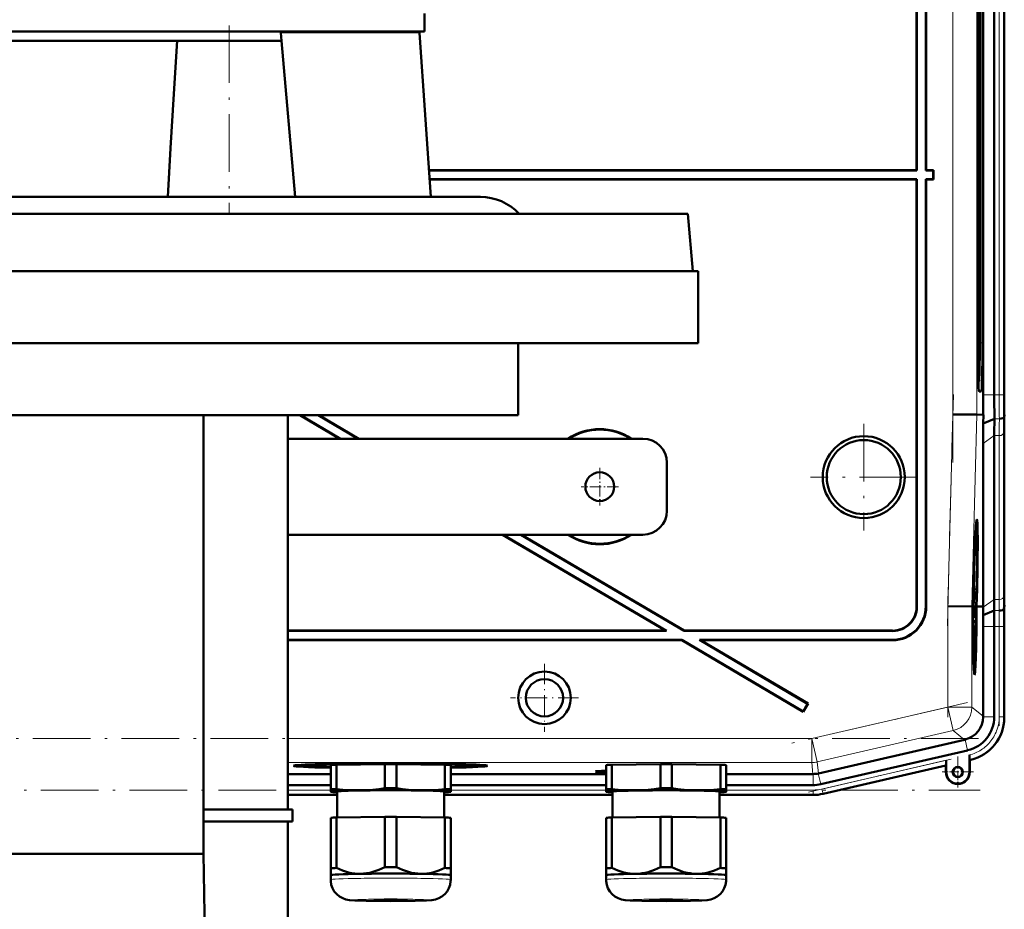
# Model space of a CAD drawing. Extents: x -1595 to 1972, y -1757 to 691.
# Tile 57 of 59: x 1465 to 1670, y 167 to 352. Entities that reach past the tile are written whole.
import ezdxf

# ---------------------------------------------------------------- set-up
doc = ezdxf.new("R2010")
doc.units = 0
doc.linetypes.add('DASHDOT', pattern=[18.5, 12, -3, 0.5, -3])

msp = doc.modelspace()

# ---------------------------------------------------------------- linework, layer by layer
at = {"color": 7, "lineweight": 50}
for p, q in [((1651.44, 320.65), (1651.44, 409.65)), ((1651.51, 320.58), (1651.51, 409.72)), ((1653.37, 409.58), (1653.37, 320.58)), ((1653.44, 409.65), (1653.44, 320.65)), ((1665.33, 273.79), (1665.33, 365.51)), ((1667.63, 365.51), (1667.63, 273.79)), ((1669.69, 273.79), (1669.69, 365.51)), ((1669.69, 365.51), (1669.69, 273.79)), ((1548.94, 349.55), (1548.94, 353.3)), ((1664.19, 284.65), (1664.19, 354.65)), ((1664.61, 354.65), (1664.61, 284.65)), ((1665.17, 354.65), (1665.17, 284.65)), ((1374.33, 349.55), (1548.94, 349.55)), ((1519.17, 347.55), (1519.02, 349.22)), ((1547.86, 349.22), (1550.25, 315.05)), ((1497.44, 347.55), (1414.45, 347.55)), ((1497.44, 347.55), (1519.17, 347.55)), ((1519.17, 347.55), (1522.01, 315.05)), ((1651.44, 320.65), (1549.85, 320.65)), ((1651.51, 320.58), (1549.86, 320.58)), ((1651.51, 320.58), (1651.44, 320.65)), ((1653.44, 320.65), (1653.37, 320.58)), ((1654.87, 320.58), (1653.37, 320.58)), ((1654.94, 320.65), (1653.44, 320.65)), ((1654.87, 320.58), (1654.94, 320.65)), ((1654.87, 318.72), (1654.87, 320.58)), ((1654.94, 318.65), (1654.94, 320.65)), ((1549.99, 318.72), (1651.51, 318.72)), ((1549.99, 318.65), (1651.44, 318.65)), ((1651.51, 318.72), (1651.44, 318.65)), ((1651.44, 318.65), (1651.44, 229.65)), ((1651.51, 318.72), (1651.51, 229.58)), ((1653.37, 229.71), (1653.37, 318.72)), ((1653.44, 318.65), (1653.37, 318.72)), ((1653.37, 318.72), (1654.87, 318.72)), ((1653.44, 229.64), (1653.44, 318.65)), ((1653.44, 318.65), (1654.94, 318.65)), ((1654.87, 318.72), (1654.94, 318.65)), ((1408.62, 315.05), (1503.26, 315.05)), ((1503.26, 315.05), (1522, 315.05)), ((1522.01, 315.05), (1522, 315.05)), ((1522.01, 315.05), (1547.78, 315.05)), ((1547.78, 315.05), (1560.59, 315.05)), ((1585.67, 311.55), (1308.12, 311.55)), ((1603.76, 311.55), (1585.67, 311.55)), ((1603.76, 311.55), (1604.81, 299.55)), ((1305.95, 299.55), (1605.95, 299.55)), ((1307.08, 299.55), (1586.59, 299.55)), ((1586.59, 299.55), (1604.81, 299.55)), ((1605.95, 299.55), (1605.95, 284.55)), ((1305.95, 284.55), (1605.95, 284.55)), ((1568.45, 284.55), (1568.45, 269.55)), ((1664.4, 276.64), (1664.29, 276.64)), ((1664.41, 276.64), (1664.3, 276.53)), ((1664.9, 274.46), (1664.46, 274.46)), ((1343.45, 269.55), (1568.45, 269.55)), ((1502.89, 269.55), (1502.89, 178.15)), ((1520.44, 187.4), (1520.44, 269.55)), ((1522.98, 269.55), (1531.29, 264.65)), ((1523.12, 269.55), (1531.43, 264.65)), ((1526.78, 269.55), (1535.09, 264.65)), ((1526.92, 269.55), (1535.23, 264.65)), ((1659, 269.73), (1664, 269.67)), ((1665.35, 269.65), (1664, 269.67)), ((1665.32, 267.85), (1665.35, 269.65)), ((1665.32, 267.85), (1667.66, 268.82)), ((1669.68, 269.22), (1669.72, 269.65)), ((1669.69, 232.58), (1669.69, 266.72)), ((1669.69, 232.58), (1669.69, 266.72)), ((1594.44, 264.65), (1520.44, 264.65)), ((1667.63, 231.16), (1667.63, 265.3)), ((1665.28, 229.65), (1665.28, 263.64)), ((1599.44, 259.65), (1599.44, 249.65)), ((1520.44, 244.65), (1594.44, 244.65)), ((1565.2, 244.65), (1599.12, 224.65)), ((1565.34, 244.65), (1599.37, 224.58)), ((1569, 244.65), (1603.04, 224.58)), ((1569.14, 244.65), (1603.05, 224.65)), ((1663.96, 246.01), (1663.77, 246.07)), ((1663.46, 237.77), (1663.45, 237.97)), ((1663.48, 238.56), (1663.47, 237.71)), ((1663.4, 235.91), (1663.37, 235.91)), ((1663.4, 235.83), (1663.4, 235.91)), ((1663.41, 236.6), (1663.41, 236.94)), ((1663.41, 236.74), (1663.41, 236.6)), ((1663.41, 236.1), (1663.41, 235.78)), ((1663.45, 236.07), (1663.41, 236.07)), ((1663.42, 235.34), (1663.45, 236.07)), ((1663.47, 237.71), (1663.44, 237.71)), ((1663.46, 237.77), (1663.45, 237.77)), ((1663.34, 234.21), (1663.32, 234.21)), ((1663.34, 234.62), (1663.33, 234.62)), ((1663.37, 234.9), (1663.34, 234.9)), ((1663.34, 234.62), (1663.34, 234.85)), ((1663.42, 234.85), (1663.34, 234.85)), ((1663.34, 234.62), (1663.44, 233.53)), ((1663.34, 234.21), (1663.34, 234.62)), ((1663.43, 233.12), (1663.34, 234.21)), ((1663.4, 235.83), (1663.37, 235.83)), ((1663.41, 235.78), (1663.37, 235.78)), ((1663.38, 235.39), (1663.37, 234.9)), ((1663.42, 235.34), (1663.38, 235.34)), ((1663.41, 235.78), (1663.4, 235.83)), ((1663.42, 234.85), (1663.42, 235.34)), ((1663.17, 232.15), (1663.22, 232.15)), ((1663.22, 232.15), (1663.17, 232.15)), ((1663.33, 232.68), (1663.27, 232.68)), ((1663.4, 232.87), (1663.28, 232.88)), ((1663.43, 233.12), (1663.29, 233.12)), ((1663.31, 230.85), (1663.33, 232.68)), ((1663.34, 232.68), (1663.33, 231.25)), ((1663.33, 232.68), (1663.34, 232.68)), ((1663.34, 232.87), (1663.34, 233.12)), ((1663.44, 233.53), (1663.43, 233.12)), ((1657.95, 229.75), (1662.95, 229.68)), ((1663.14, 231.13), (1663.11, 229.68)), ((1663.19, 231.13), (1663.14, 231.13)), ((1663.14, 231.13), (1663.19, 231.13)), ((1663.15, 229.68), (1663.19, 231.13)), ((1663.25, 231.64), (1663.2, 229.68)), ((1663.39, 229.86), (1663.2, 229.86)), ((1663.33, 229.81), (1663.2, 229.81)), ((1663.38, 230.4), (1663.21, 230.41)), ((1663.36, 230.45), (1663.22, 230.46)), ((1663.31, 230.85), (1663.23, 230.85)), ((1663.36, 230.45), (1663.31, 230.85)), ((1663.35, 231.74), (1663.33, 231.74)), ((1663.33, 231.25), (1663.35, 231.06)), ((1663.41, 231.6), (1663.36, 231.6)), ((1663.37, 230.95), (1663.36, 230.45)), ((1663.38, 230.9), (1663.37, 230.9)), ((1663.37, 227.98), (1663.39, 229.86)), ((1663.38, 230.9), (1663.41, 231.6)), ((1663.38, 230.4), (1663.38, 230.9)), ((1663.4, 229.86), (1663.38, 227.34)), ((1663.39, 229.86), (1663.4, 229.86)), ((1663.86, 229.67), (1663.91, 231.64)), ((1663.96, 231.63), (1663.9, 229.67)), ((1663.95, 229.67), (1664, 231.63)), ((1662.95, 229.68), (1663.11, 229.68)), ((1663.2, 229.68), (1663.15, 229.68)), ((1663.29, 228.63), (1663.2, 228.63)), ((1663.35, 228.28), (1663.3, 228.28)), ((1663.32, 227.89), (1663.31, 227.39)), ((1663.9, 229.67), (1663.86, 229.67)), ((1663.95, 229.66), (1664.33, 229.66)), ((1664.33, 229.66), (1665.28, 229.65)), ((1665.29, 229.51), (1665.28, 229.65)), ((1665.32, 227.87), (1667.61, 228.82)), ((1669.64, 229.22), (1669.67, 229.65)), ((1663.31, 227.39), (1663.21, 227.39)), ((1663.38, 227.34), (1663.21, 227.34)), ((1663.28, 226.8), (1663.22, 226.8)), ((1663.27, 225.99), (1663.23, 225.99)), ((1663.27, 225.99), (1663.28, 226.8)), ((1663.33, 225.14), (1663.27, 225.99)), ((1663.28, 226.8), (1663.38, 226.8)), ((1663.29, 226.26), (1663.36, 225.23)), ((1663.37, 226.26), (1663.29, 226.26)), ((1663.37, 227.39), (1663.31, 227.39)), ((1663.38, 226.8), (1663.37, 226.26)), ((1599.12, 224.65), (1520.44, 224.65)), ((1599.37, 224.58), (1520.44, 224.58)), ((1599.37, 224.58), (1599.12, 224.65)), ((1603.04, 224.58), (1603.05, 224.65)), ((1646.52, 224.58), (1603.04, 224.58)), ((1646.45, 224.65), (1603.05, 224.65)), ((1663.35, 224.95), (1663.24, 224.95)), ((1663.26, 224.01), (1663.33, 224.77)), ((1663.36, 224.66), (1663.27, 223.67)), ((1663.27, 223.64), (1663.35, 223.64)), ((1663.35, 224.95), (1663.33, 225.14)), ((1663.33, 224.77), (1663.35, 224.95)), ((1663.35, 223.64), (1663.34, 223.09)), ((1663.36, 225.23), (1663.36, 224.66)), ((1665.33, 206.79), (1665.33, 225.51)), ((1667.63, 206.7), (1667.63, 225.51)), ((1669.69, 206.5), (1669.69, 225.51)), ((1669.69, 206.7), (1669.69, 225.51)), ((1520.44, 222.72), (1602.53, 222.72)), ((1520.44, 222.65), (1602.51, 222.65)), ((1602.51, 222.65), (1602.53, 222.72)), ((1602.51, 222.65), (1627.82, 207.72)), ((1602.53, 222.72), (1627.8, 207.81)), ((1606.45, 222.65), (1606.19, 222.72)), ((1606.19, 222.72), (1646.38, 222.72)), ((1606.19, 222.72), (1628.75, 209.42)), ((1606.45, 222.65), (1646.45, 222.65)), ((1606.45, 222.65), (1628.84, 209.44)), ((1663.34, 223.09), (1663.28, 223.1)), ((1663.53, 217.21), (1663.34, 217.16)), ((1628.75, 209.42), (1627.8, 207.81)), ((1628.84, 209.44), (1627.82, 207.72)), ((1628.75, 209.42), (1628.84, 209.44)), ((1627.8, 207.81), (1627.82, 207.72)), ((1665.33, 206.79), (1665.33, 206.7)), ((1661.46, 201.92), (1630.99, 194.89)), ((1661.54, 201.94), (1661.46, 201.92)), ((1631.49, 192.64), (1662.06, 199.7)), ((1541.36, 196.96), (1541.36, 197.01)), ((1541.36, 197.01), (1541.36, 196.96)), ((1542.36, 197.01), (1542.36, 196.96)), ((1542.36, 196.96), (1542.36, 197.01)), ((1657.6, 197.62), (1657.6, 195.19)), ((1662.46, 198.74), (1662.46, 198.36)), ((1662.46, 195.19), (1662.46, 198.74)), ((1662.46, 198.36), (1662.47, 198.03)), ((1662.49, 197.72), (1662.53, 197.69)), ((1662.53, 197.69), (1662.72, 197.74)), ((1662.53, 197.69), (1662.72, 197.74)), ((1662.53, 197.69), (1662.53, 195.19)), ((1662.53, 195.19), (1662.53, 197.69)), ((1523.74, 196.48), (1523.68, 196.71)), ((1529.39, 191.59), (1529.39, 196.64)), ((1530.58, 196.69), (1540.7, 196.84)), ((1530.58, 191.64), (1530.58, 196.69)), ((1532.7, 196.72), (1532.7, 196.83)), ((1540.7, 191.79), (1540.7, 196.84)), ((1543.08, 196.84), (1553.2, 196.69)), ((1543.08, 191.79), (1543.08, 196.84)), ((1551.08, 196.83), (1551.08, 196.72)), ((1553.2, 191.64), (1553.2, 196.69)), ((1554.39, 191.59), (1554.39, 196.64)), ((1559.98, 196.48), (1560.04, 196.71)), ((1586.76, 191.58), (1586.76, 196.63)), ((1587.95, 196.69), (1598.08, 196.84)), ((1587.95, 191.64), (1587.95, 196.69)), ((1598.08, 191.79), (1598.08, 196.84)), ((1600.45, 196.84), (1610.58, 196.69)), ((1600.45, 191.79), (1600.45, 196.84)), ((1610.58, 191.64), (1610.58, 196.69)), ((1611.76, 191.58), (1611.76, 196.63)), ((1631.95, 190.64), (1657.53, 196.54)), ((1631.95, 190.64), (1657.53, 196.54)), ((1657.53, 196.54), (1657.56, 196.58)), ((1657.53, 195.19), (1657.53, 196.54)), ((1520.44, 194.76), (1529.39, 194.76)), ((1554.39, 194.76), (1586.76, 194.76)), ((1611.76, 194.76), (1629.86, 194.76)), ((1520.44, 192.46), (1529.39, 192.46)), ((1529.39, 191.59), (1529.39, 191.09)), ((1529.39, 191.09), (1529.39, 191.07)), ((1529.45, 191.05), (1529.39, 191.07)), ((1530.74, 185.7), (1530.74, 191.09)), ((1553.04, 191.09), (1553.04, 185.7)), ((1554.33, 191.05), (1554.39, 191.07)), ((1554.39, 192.46), (1586.76, 192.46)), ((1554.39, 191.09), (1554.39, 191.59)), ((1554.39, 191.07), (1554.39, 191.09)), ((1586.76, 191.58), (1586.76, 191.08)), ((1586.76, 191.08), (1586.76, 191.07)), ((1586.82, 191.05), (1586.76, 191.07)), ((1588.11, 185.69), (1588.11, 191.08)), ((1610.41, 191.08), (1610.41, 185.69)), ((1611.7, 191.05), (1611.76, 191.07)), ((1611.76, 192.46), (1629.87, 192.46)), ((1611.76, 191.08), (1611.76, 191.58)), ((1611.76, 191.07), (1611.76, 191.08)), ((1520.44, 190.4), (1530.74, 190.4)), ((1520.44, 190.4), (1530.74, 190.4)), ((1553.04, 190.4), (1588.11, 190.4)), ((1553.04, 190.4), (1588.11, 190.4)), ((1629.87, 190.4), (1610.41, 190.4)), ((1610.41, 190.4), (1629.87, 190.4)), ((1502.89, 187.4), (1521.44, 187.4)), ((1521.44, 184.9), (1521.44, 187.4)), ((1521.44, 184.9), (1502.89, 184.9)), ((1520.44, 158.84), (1520.44, 184.9)), ((1529.39, 185.64), (1529.39, 175.14)), ((1530.58, 185.69), (1540.7, 185.85)), ((1530.58, 185.69), (1530.58, 175.19)), ((1540.7, 185.85), (1540.7, 175.34)), ((1543.08, 185.85), (1553.2, 185.69)), ((1543.08, 185.85), (1543.08, 175.34)), ((1553.2, 185.69), (1553.2, 175.19)), ((1554.39, 185.64), (1554.39, 175.14)), ((1586.76, 185.64), (1586.76, 175.13)), ((1587.95, 185.69), (1598.08, 185.85)), ((1587.95, 185.69), (1587.95, 175.19)), ((1598.08, 185.85), (1598.08, 175.34)), ((1600.45, 185.85), (1610.58, 185.69)), ((1600.45, 185.85), (1600.45, 175.34)), ((1610.58, 185.69), (1610.58, 175.19)), ((1611.76, 185.64), (1611.76, 175.13)), ((1502.89, 178.15), (1409, 178.15)), ((1502.89, 178.15), (1503.92, 115.15)), ((1529.39, 175.14), (1529.39, 173.68)), ((1554.39, 173.68), (1554.39, 175.14)), ((1586.76, 175.13), (1586.76, 173.68)), ((1611.76, 173.68), (1611.76, 175.13)), ((1529.39, 172.73), (1529.39, 173.68)), ((1554.39, 173.68), (1554.39, 172.73)), ((1554.39, 173.68), (1554.39, 173.68)), ((1554.39, 173.67), (1554.39, 173.68)), ((1586.76, 172.73), (1586.76, 173.68)), ((1611.76, 173.68), (1611.76, 172.73)), ((1611.76, 173.68), (1611.76, 173.68)), ((1611.76, 173.67), (1611.76, 173.68))]:
    msp.add_line(p, q, dxfattribs=at)
at = {"color": 7, "linetype": 'DASHDOT', "lineweight": 18}
for p, q in [((1659, 259.67), (1659, 379.63)), ((1668.66, 374.68), (1668.66, 264.62)), ((1508.24, 350.8), (1508.24, 311.8)), ((1657.85, 225.66), (1659.11, 273.88)), ((1640.44, 267.75), (1640.44, 245.55)), ((1651.54, 256.65), (1629.35, 256.65)), ((1657.95, 206.58), (1657.95, 231.85)), ((1668.66, 227.39), (1668.66, 204.82)), ((1662.07, 209.64), (1625.47, 201.19)), ((1664.34, 202.14), (1247.35, 202.14)), ((1628.9, 190.99), (1660.2, 198.22)), ((1247.01, 191.43), (1664.68, 191.43))]:
    msp.add_line(p, q, dxfattribs=at)
at = {"color": 7, "lineweight": 18}
for p, q in [((1659, 269.73), (1659, 369.56)), ((1664, 269.67), (1664, 369.63)), ((1668.66, 365.51), (1668.66, 273.79)), ((1669.66, 365.51), (1669.66, 273.79)), ((1519.02, 349.22), (1536.6, 349.22)), ((1536.6, 349.22), (1547.86, 349.22)), ((1664.61, 284.65), (1665.17, 284.65)), ((1664.4, 276.64), (1664.3, 276.53)), ((1664.44, 274.49), (1664.9, 274.46)), ((1665.33, 273.79), (1667.63, 273.79)), ((1667.63, 273.79), (1668.66, 273.79)), ((1669.66, 273.79), (1668.66, 273.79)), ((1669.66, 273.79), (1669.69, 273.79)), ((1657.95, 229.75), (1659, 269.73)), ((1662.95, 229.68), (1664, 269.67)), ((1667.66, 268.82), (1668.69, 268.82)), ((1665.28, 263.64), (1667.63, 265.3)), ((1667.63, 265.3), (1668.66, 265.3)), ((1668.66, 231.16), (1668.66, 265.3)), ((1669.66, 231.85), (1669.66, 265.99)), ((1657.95, 208.69), (1657.95, 229.75)), ((1665.29, 229.51), (1667.63, 231.16)), ((1667.63, 231.16), (1668.66, 231.16)), ((1651.44, 229.65), (1651.51, 229.58)), ((1653.37, 229.71), (1653.44, 229.64)), ((1662.95, 208.69), (1662.95, 229.68)), ((1667.61, 228.82), (1668.64, 228.82)), ((1669.72, 229.65), (1669.67, 229.65)), ((1646.45, 224.65), (1646.52, 224.58)), ((1665.33, 225.51), (1667.63, 225.51)), ((1667.63, 225.51), (1668.66, 225.51)), ((1668.66, 225.51), (1669.66, 225.51)), ((1668.66, 206.7), (1668.66, 225.51)), ((1669.66, 225.51), (1669.69, 225.51)), ((1669.66, 225.51), (1669.66, 206.7)), ((1646.45, 222.65), (1646.38, 222.72)), ((1629.59, 202.14), (1657.95, 208.69)), ((1662.95, 208.69), (1657.95, 208.69)), ((1657.95, 208.69), (1659.08, 203.82)), ((1662.95, 208.69), (1665.33, 206.79)), ((1665.33, 206.7), (1667.63, 206.7)), ((1669.66, 206.7), (1668.66, 206.7)), ((1669.66, 206.7), (1669.69, 206.7)), ((1659.08, 203.82), (1630.72, 197.27)), ((1661.46, 201.92), (1659.08, 203.82)), ((1520.44, 202.14), (1629.59, 202.14)), ((1629.59, 202.14), (1630.72, 197.27)), ((1629.59, 202.14), (1629.59, 197.14)), ((1661.54, 201.94), (1662.06, 199.7)), ((1629.59, 197.14), (1520.44, 197.14)), ((1629.86, 194.76), (1629.59, 197.14)), ((1630.72, 197.27), (1630.99, 194.89)), ((1631.72, 191.64), (1657.6, 197.62)), ((1662.49, 197.72), (1662.52, 197.73)), ((1662.52, 197.73), (1662.53, 197.69)), ((1630.97, 194.89), (1631.49, 192.64)), ((1631.95, 190.67), (1657.56, 196.58)), ((1657.6, 195.19), (1657.53, 195.19)), ((1662.46, 195.19), (1662.53, 195.19)), ((1629.87, 194.76), (1629.87, 192.46)), ((1520.44, 191.43), (1529.39, 191.43)), ((1554.39, 191.43), (1586.76, 191.43)), ((1611.76, 191.43), (1629.87, 191.43)), ((1629.87, 190.43), (1629.87, 191.43)), ((1631.95, 190.67), (1631.72, 191.64)), ((1520.44, 190.43), (1530.74, 190.43)), ((1553.04, 190.43), (1588.11, 190.43)), ((1610.41, 190.43), (1629.87, 190.43)), ((1629.87, 190.43), (1629.87, 190.4)), ((1631.95, 190.67), (1631.95, 190.64))]:
    msp.add_line(p, q, dxfattribs=at)
at = {"color": 7, "linetype": 'DASHDOT', "lineweight": 18, "ltscale": 0.195001}
for p, q in [((1585.44, 258.55), (1585.44, 250.75)), ((1589.34, 254.65), (1581.54, 254.65))]:
    msp.add_line(p, q, dxfattribs=at)
at = {"color": 7, "linetype": 'DASHDOT', "lineweight": 18, "ltscale": 0.355368}
for p, q in [((1573.93, 217.76), (1573.93, 203.54)), ((1581.04, 210.65), (1566.82, 210.65))]:
    msp.add_line(p, q, dxfattribs=at)
at = {"color": 7, "linetype": 'DASHDOT', "lineweight": 18, "ltscale": 0.1625}
for p, q in [((1660.03, 198.44), (1660.03, 191.94)), ((1663.28, 195.19), (1656.78, 195.19))]:
    msp.add_line(p, q, dxfattribs=at)
at = {"color": 7, "linetype": 'DASHDOT', "lineweight": 18, "ltscale": 0.157961}
msp.add_line((1660.03, 198.35), (1660.03, 192.03), dxfattribs=at)
at = {"color": 7, "linetype": 'DASHDOT', "lineweight": 18, "ltscale": 0.157959}
msp.add_line((1663.19, 195.19), (1656.87, 195.19), dxfattribs=at)
at = {"color": 7, "lineweight": 50}
for points in [[(1497.44, 347.55), (1496.71, 336.55), (1496.02, 325.2), (1495.46, 315.05)], [(1663.43, 236.83), (1663.43, 236.81), (1663.42, 236.58), (1663.41, 236.1)], [(1663.42, 237.21), (1663.43, 237.3), (1663.44, 237.32)], [(1663.46, 236.05), (1663.43, 234.99), (1663.42, 234.85)], [(1663.45, 236.07), (1663.44, 236.76), (1663.44, 236.81), (1663.43, 236.83)], [(1663.44, 237.32), (1663.45, 237.27), (1663.45, 237.11), (1663.46, 236.05)], [(1663.35, 231.74), (1663.38, 232.78), (1663.39, 232.85), (1663.4, 232.87)], [(1663.39, 232.38), (1663.38, 232.27), (1663.36, 231.61)], [(1663.41, 231.6), (1663.4, 232.27), (1663.39, 232.38)], [(1663.4, 232.87), (1663.41, 232.76), (1663.42, 232.58)], [(1663.29, 228.63), (1663.31, 229.59), (1663.32, 229.77), (1663.33, 229.81)], [(1663.33, 229.81), (1663.35, 229.63), (1663.36, 228.74)], [(1663.42, 231.6), (1663.4, 230.54), (1663.38, 230.4)], [(1663.31, 227.39), (1663.29, 227.9), (1663.29, 228.63)], [(1663.33, 229.32), (1663.32, 229.2), (1663.3, 228.62)], [(1663.3, 228.62), (1663.31, 227.95), (1663.31, 227.9), (1663.32, 227.89)], [(1663.35, 228.28), (1663.33, 229.24), (1663.33, 229.3), (1663.33, 229.32)], [(1662.47, 198.03), (1662.48, 197.74), (1662.49, 197.72), (1662.49, 197.72)], [(1535.64, 191.37), (1534.46, 191.37), (1533.28, 191.41), (1531.94, 191.5), (1530.58, 191.64)], [(1540.7, 191.79), (1539.42, 191.62), (1538.15, 191.5), (1536.9, 191.41), (1535.64, 191.37)], [(1548.14, 191.37), (1546.88, 191.41), (1545.63, 191.5), (1544.36, 191.62), (1543.08, 191.79)], [(1553.2, 191.64), (1551.84, 191.5), (1550.5, 191.41), (1549.32, 191.37), (1548.14, 191.37)], [(1593.01, 191.37), (1591.83, 191.37), (1590.65, 191.41), (1589.31, 191.5), (1587.95, 191.64)], [(1598.08, 191.79), (1596.79, 191.62), (1595.53, 191.49), (1594.27, 191.41), (1593.01, 191.37)], [(1605.51, 191.37), (1604.26, 191.41), (1603, 191.49), (1601.73, 191.62), (1600.45, 191.79)], [(1610.58, 191.64), (1609.21, 191.5), (1607.87, 191.41), (1606.69, 191.37), (1605.51, 191.37)], [(1535.64, 173.97), (1535.01, 173.98), (1534.39, 174.03), (1533.74, 174.13), (1533.09, 174.27), (1531.83, 174.66), (1530.58, 175.19)], [(1540.7, 175.34), (1539.45, 174.77), (1538.19, 174.35), (1537.53, 174.18), (1536.88, 174.07), (1536.26, 174), (1535.64, 173.97)], [(1548.14, 173.97), (1547.52, 174), (1546.9, 174.07), (1546.24, 174.18), (1545.59, 174.35), (1544.33, 174.77), (1543.08, 175.34)], [(1553.2, 175.19), (1551.95, 174.66), (1550.69, 174.27), (1550.04, 174.13), (1549.39, 174.03), (1548.77, 173.98), (1548.14, 173.97)], [(1593.01, 173.96), (1592.39, 173.98), (1591.77, 174.03), (1591.12, 174.13), (1590.47, 174.27), (1589.21, 174.66), (1587.95, 175.19)], [(1598.08, 175.34), (1596.82, 174.77), (1595.56, 174.34), (1594.91, 174.18), (1594.25, 174.07), (1593.64, 173.99), (1593.01, 173.96)], [(1605.51, 173.96), (1604.89, 173.99), (1604.27, 174.07), (1603.62, 174.18), (1602.97, 174.34), (1601.71, 174.77), (1600.45, 175.34)], [(1610.58, 175.19), (1609.32, 174.66), (1608.06, 174.27), (1607.41, 174.13), (1606.76, 174.03), (1606.14, 173.98), (1605.51, 173.96)], [(1541.89, 168.28), (1536.81, 168.32), (1534.42, 168.39), (1533.34, 168.47), (1532.58, 168.61), (1531.89, 168.86), (1531.22, 169.24), (1530.64, 169.73), (1530.15, 170.31), (1529.77, 170.97), (1529.52, 171.68), (1529.4, 172.43), (1529.39, 172.73)], [(1541.89, 168.28), (1546.97, 168.32), (1549.36, 168.39), (1550.44, 168.47), (1551.2, 168.61), (1551.89, 168.86), (1552.56, 169.24), (1553.14, 169.73), (1553.63, 170.31), (1554.01, 170.97), (1554.26, 171.68), (1554.38, 172.43), (1554.39, 172.73)], [(1599.26, 168.27), (1594.19, 168.32), (1591.79, 168.39), (1590.72, 168.47), (1589.95, 168.61), (1589.26, 168.86), (1588.59, 169.24), (1588.01, 169.72), (1587.52, 170.31), (1587.15, 170.97), (1586.9, 171.68), (1586.77, 172.43), (1586.76, 172.73)], [(1599.26, 168.27), (1604.34, 168.32), (1606.74, 168.39), (1607.81, 168.47), (1608.57, 168.61), (1609.27, 168.86), (1609.93, 169.24), (1610.52, 169.72), (1611, 170.31), (1611.38, 170.97), (1611.63, 171.68), (1611.75, 172.43), (1611.76, 172.73)]]:
    msp.add_lwpolyline(points, dxfattribs=at)
for centre, radius in [((1640.44, 256.65), 8.54), ((1640.44, 256.65), 7.72), ((1585.44, 254.65), 3), ((1573.93, 210.65), 5.47), ((1573.93, 210.65), 3.88), ((1660.03, 195.19), 1.07), ((1660.03, 195.19), 1)]:
    msp.add_circle(centre, radius, dxfattribs=at)
for centre, radius, start, end in [((1545.36, 349.05), 2.5, 4, 11.537), ((1560.59, 304.05), 11, 42.9859, 90), ((2191.24, 273.75), 525.91, 179.9957, 180.4469), ((2087.7, 273.69), 420.07, 179.9858, 180.6638), ((2016.77, 273.7), 347.08, 179.9853, 180.6691), ((1918.14, 265.01), 250.51, 179.1277, 179.9315), ((1877.06, 266.47), 207.36, 179.1212, 179.9305), ((1585.44, 254.65), 12, 56.4427, 123.5573), ((1966.67, 263.29), 301.39, 179.1332, 179.9321), ((1585.44, 254.65), 11.9, 57.2111, 122.7889), ((1594.44, 259.65), 5, 0, 90), ((1594.44, 249.65), 5, 270, 360), ((1585.44, 254.65), 12, 236.4427, 303.5573), ((1585.44, 254.65), 11.9, 237.2111, 302.7889), ((1663.91, 245.95), 0.0805, 4.8393, 48.6176), ((1636.41, 236.19), 26.99, 359.3998, 0.6122), ((1663.59, 237.76), 0.129, 175.8658, 199.2161), ((1668.31, 235.28), 4.95, 179.4351, 184.4451), ((1666.25, 235.63), 2.88, 179.1341, 184.6358), ((1632.85, 232), 30.57, 359.2603, 1.093), ((1457.04, 232.83), 212.65, 359.1437, 359.9328), ((1876.92, 232.83), 207.22, 180.0687, 180.8785), ((1696.72, 231.43), 33.37, 179.4676, 180.647), ((1681.32, 231.35), 17.96, 179.1828, 181.286), ((1498.34, 231.36), 169.29, 359.1397, 359.9326), ((1646.38, 229.71), 6.99, 269.9843, 0.0157), ((1646.45, 229.64), 5, 269.9843, 0.0157), ((1646.45, 229.64), 6.99, 269.9842, 0.0158), ((1646.52, 229.57), 5, 269.9843, 0.0157), ((1685.3, 228.31), 21.94, 180.0813, 182.4019), ((1721.63, 229.24), 58.27, 180.4885, 181.2422), ((1550.51, 226.52), 114.81, 0.6735, 1.491), ((1464.94, 225.56), 200.39, 359.9856, 0.6607), ((1383.23, 225.57), 284.4, 359.9866, 0.6543), ((1312.36, 225.59), 357.33, 359.9869, 0.6511), ((2017.28, 225.59), 347.59, 179.3315, 180.0144), ((1663.5, 227.38), 0.129, 175.8658, 199.2161), ((1660.33, 206.8), 5, 284.0551, 358.9536), ((1660.45, 206.7), 7.18, 282.9912, 0.0087), ((1660.7, 206.5), 8.99, 282.9916, 0.0084), ((1660.03, 195.19), 2.5, 180, 0), ((1660.03, 195.19), 2.43, 180, 360), ((1660.03, 195.19), 2.5, 218.7594, 0), ((1660.03, 195.19), 1, 38.8023, 269.957), ((1629.87, 199.65), 7.19, 270.0004, 282.9993), ((1629.87, 199.65), 9.25, 270.0004, 282.9992), ((1629.87, 199.65), 9.25, 270.0004, 282.9992)]:
    msp.add_arc(centre, radius, start, end, dxfattribs=at)
at = {"color": 7, "lineweight": 18}
for centre, radius, start, end in [((2087.46, 273.69), 418.8, 179.9856, 180.6657), ((2053.27, 273.69), 383.61, 179.9854, 180.6681), ((1918.58, 265), 249.92, 179.1254, 179.9311), ((1898.75, 265.71), 229.1, 179.1224, 179.9306), ((1478.74, 232.07), 190.91, 359.1448, 359.9328), ((1498.67, 231.36), 169.99, 359.143, 359.9328), ((1383.03, 225.57), 285.63, 359.9869, 0.6516), ((1348.83, 225.58), 320.83, 359.987, 0.6502), ((1660.45, 206.7), 9.21, 282.9951, 0.005), ((1660.49, 206.7), 8.17, 341.479, 0.0467), ((1660.52, 206.67), 8.13, 322.0259, 341.626), ((1660.49, 206.65), 8.15, 302.6137, 322.2041), ((1660.46, 206.68), 8.18, 284.1355, 302.7235), ((1629.59, 202.14), 5, 270, 283), ((1629.88, 199.63), 8.2, 269.9878, 283.0122), ((1629.87, 199.65), 9.21, 270.0004, 282.9992)]:
    msp.add_arc(centre, radius, start, end, dxfattribs=at)
at = {"color": 7, "lineweight": 50}
for centre, major_axis, ratio, start_param, end_param in [((1664.46, 284.65), (0, 10.19), 0.026177, 1.570796, 3.139981), ((1664.4, 284.65), (0, 8.01), 0.026177, 3.167782, 4.712389), ((1664.9, 284.65), (0, 10.19), 0.026177, 3.141593, 4.712389), ((1664.4, 284.65), (0, 8.01), 0.026177, 3.141593, 3.167782), ((1668.68, 269.23), (1, 0), 0.414255, 4.715234, 6.251119), ((1663.58, 231.66), (0.42, 16.16), 0.026173, 0.002609, 1.541551), ((1663.58, 231.66), (0.42, 16.16), 0.026173, 4.711319, 6.285795), ((1663.58, 231.57), (-0.38, -14.44), 0.026173, 3.134978, 4.673197), ((1663.58, 231.66), (0.33, 12.78), 0.026173, 0.002734, 1.572781), ((1663.58, 231.66), (0.33, 12.78), 0.026173, 4.711319, 6.283528), ((1663.58, 231.57), (-0.38, -14.44), 0.026173, 1.576165, 3.056296), ((1663.06, 231.64), (-0.09, -10.11), 0.026177, 1.394496, 1.448849), ((1663.53, 231.63), (0, -16.16), 0.026176, 4.833214, 6.28068), ((1663.53, 231.67), (0, 14.46), 0.026176, 1.709149, 3.149459), ((1663.53, 231.63), (0, -12.78), 0.026176, 4.865698, 6.280665), ((1663.53, 231.67), (0, 14.46), 0.026176, 3.149459, 4.573351), ((1663.53, 231.63), (0, -12.78), 0.026176, 6.280665, 7.699987), ((1663.53, 231.63), (0, -16.16), 0.026176, 6.28068, 7.732162), ((1663.55, 231.64), (-0.14, -16.16), 0.026177, 1.448448, 1.448756), ((1668.64, 229.23), (1, 0), 0.414215, 4.715229, 6.251119), ((1663.06, 231.64), (-0.09, -10.11), 0.026177, 1.072075, 1.132318), ((1541.86, 196.48), (-20.18, 0), 0.026177, 4.73717, 6.280911), ((1541.86, 196.48), (-18.12, 0), 0.026177, 4.739988, 6.290255), ((1541.86, 196.48), (-16.2, 0), 0.026177, 3.143885, 6.280893), ((1541.86, 196.48), (-20.18, 0), 0.026177, 3.143867, 4.687608), ((1541.86, 196.48), (-18.12, 0), 0.026177, 3.134523, 4.68479), ((1657.56, 197.61), (0, 1.03), 0.034024, 3.184364, 4.720253), ((1541.86, 196.48), (-20.18, 0), 0.026177, 6.280911, 7.187708), ((1541.86, 196.48), (-18.12, 0), 0.026177, 0.00707, 0.811593), ((1541.86, 196.48), (-16.2, 0), 0.026177, 6.280893, 6.975563), ((1541.89, 196.48), (13.8, 0), 0.026177, 2.531934, 2.704054), ((1541.89, 196.48), (13.8, 0), 0.026177, 1.484737, 1.656856), ((1541.89, 196.48), (13.8, 0), 0.026177, 0.437539, 0.609658), ((1541.86, 196.48), (-20.18, 0), 0.026177, 2.240627, 3.143867), ((1541.86, 196.48), (-16.2, 0), 0.026177, 2.454681, 3.143885), ((1541.86, 196.48), (-18.12, 0), 0.026177, 2.334296, 3.134523), ((1594.86, 195.28), (10.3, 0), 0.026177, 3.1393, 3.808595), ((1594.86, 195.28), (10.3, 0), 0.026177, 2.47459, 3.1393), ((1599.26, 196.48), (13.8, 0), 0.026177, 2.531934, 2.704054), ((1599.26, 196.48), (13.8, 0), 0.026177, 1.484737, 1.656856), ((1599.26, 196.48), (13.8, 0), 0.026177, 0.437539, 0.609658), ((1629.86, 199.76), (-4.97, -0.57), 0.999653, 1.459955, 1.684204), ((1629.86, 199.76), (4.97, 0.57), 0.999653, 4.598982, 4.601547), ((1541.89, 191.43), (-13.8, 0), 0.026177, 5.673527, 5.845646), ((1541.89, 191.09), (12.5, 0), 0.026177, 6.185296, 9.424778), ((1541.89, 191.09), (12.5, 0), 0.026177, 3.141593, 3.239482), ((1541.89, 191.09), (12.5, 0), 0.026177, 3.239482, 3.610643), ((1541.89, 191.09), (11.15, 0), 0.026177, 0, 3.141593), ((1541.89, 191.43), (-13.8, 0), 0.026177, 4.626329, 4.798449), ((1541.89, 191.09), (12.5, 0), 0.026177, 5.814135, 6.185296), ((1541.89, 191.43), (-13.8, 0), 0.026177, 3.579132, 3.751251), ((1599.26, 191.43), (-13.8, 0), 0.026177, 5.673527, 5.845646), ((1599.26, 191.08), (12.5, 0), 0.026177, 6.185296, 9.424778), ((1599.26, 191.08), (12.5, 0), 0.026177, 3.141593, 3.239482), ((1599.26, 191.08), (12.5, 0), 0.026177, 3.239482, 3.610643), ((1599.26, 191.08), (11.15, 0), 0.026177, 0, 3.141593), ((1599.26, 191.43), (-13.8, 0), 0.026177, 4.626329, 4.798449), ((1599.26, 191.08), (12.5, 0), 0.026177, 5.814135, 6.185296), ((1599.26, 191.43), (-13.8, 0), 0.026177, 3.579132, 3.751251), ((1541.89, 185.49), (13.8, 0), 0.026177, 2.531934, 2.704054), ((1541.89, 185.49), (13.8, 0), 0.026177, 1.484737, 1.656856), ((1541.89, 185.49), (13.8, 0), 0.026177, 0.437539, 0.609658), ((1599.26, 185.49), (13.8, 0), 0.026177, 2.531934, 2.704054), ((1599.26, 185.49), (13.8, 0), 0.026177, 1.484737, 1.656856), ((1599.26, 185.49), (13.8, 0), 0.026177, 0.437539, 0.609658), ((1541.89, 174.98), (-13.8, 0), 0.026177, 5.673527, 5.845646), ((1541.89, 174.98), (-13.8, 0), 0.026177, 4.626329, 4.798449), ((1541.89, 174.98), (-13.8, 0), 0.026177, 3.579132, 3.751251), ((1599.26, 174.98), (-13.8, 0), 0.026177, 5.673527, 5.845646), ((1599.26, 174.98), (-13.8, 0), 0.026177, 4.626329, 4.798449), ((1599.26, 174.98), (-13.8, 0), 0.026177, 3.579132, 3.751251), ((1541.89, 173.68), (12.5, 0), 0.026177, 0, 3.141593), ((1599.26, 173.68), (12.5, 0), 0.026177, 0, 3.141593), ((1541.89, 168.49), (3.5, 0), 0.026177, 0, 3.141593), ((1541.89, 168.49), (3.5, 0), 0.026177, 3.141593, 6.283185), ((1599.26, 168.49), (3.5, 0), 0.026177, 0, 3.141593), ((1599.26, 168.49), (3.5, 0), 0.026177, 3.141593, 6.283185)]:
    msp.add_ellipse(centre, major_axis=major_axis, ratio=ratio, start_param=start_param, end_param=end_param, dxfattribs=at)
at = {"color": 7, "lineweight": 18}
for centre, major_axis, ratio, start_param, end_param in [((1668.66, 266.01), (1, 0), 0.707107, 4.712389, 6.248279), ((1668.66, 231.87), (1, 0), 0.707107, 4.712389, 6.248279), ((1657.95, 208.69), (3.11, 3.91), 0.999441, 4.04071, 5.384068), ((1541.89, 172.73), (12.5, 0), 0.026177, 1.047198, 3.141593), ((1541.89, 172.73), (12.5, 0), 0.026177, 0, 1.047198), ((1599.26, 172.73), (12.5, 0), 0.026177, 1.047198, 3.141593), ((1599.26, 172.73), (12.5, 0), 0.026177, 0, 1.047198), ((1541.89, 168.49), (8.26, 0), 0.026177, 1.570796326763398, 7.853981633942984), ((1599.26, 168.49), (8.26, 0), 0.026177, 1.570796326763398, 7.853981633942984)]:
    msp.add_ellipse(centre, major_axis=major_axis, ratio=ratio, start_param=start_param, end_param=end_param, dxfattribs=at)

doc.saveas('drawing.dxf')
